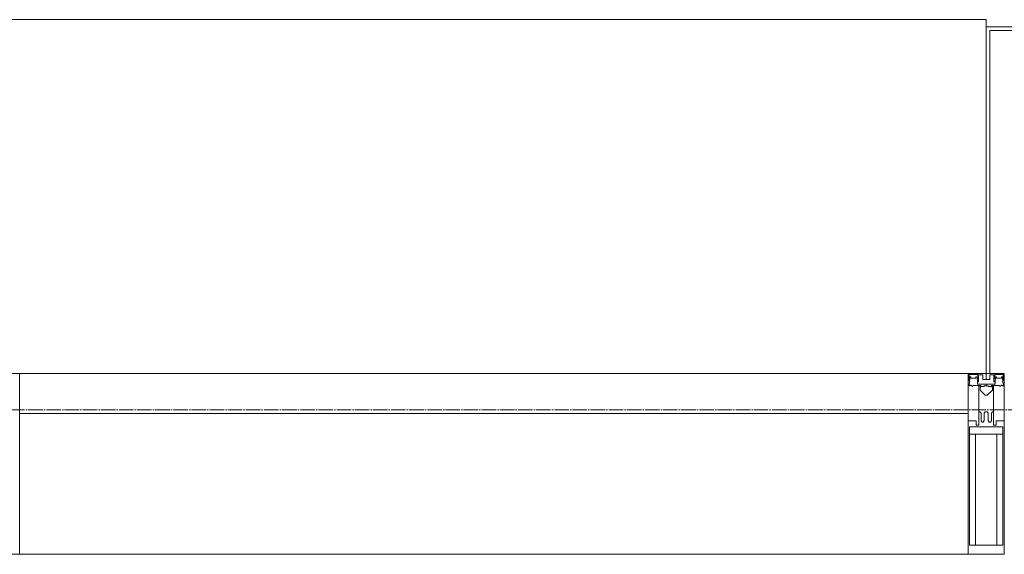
# Model space of a CAD drawing. Header units: millimetres. Extents: x -816133 to 919604, y 87941 to 147341.
# Tile 144 of 201: x -23374 to -22012, y 138074 to 138814. Entities that reach past the tile are written whole.
import ezdxf

# ---------------------------------------------------------------- set-up
doc = ezdxf.new("R2010")
doc.units = ezdxf.units.MM
doc.linetypes.add('ADSK_Линия сетки', pattern=[25, 20, -2.5, 0, -2.5])
for name, color, linetype, lineweight in [('A-214-M_CURT_WALL', 7, 'Continuous', 18), ('A-215-M_CURT_PANEL', 7, 'Continuous', 18), ('A-280-M_COLUMN', 7, 'Continuous', 18), ('Z-030-M_GRID', 7, 'Continuous', 9), ('Z-060-M_DETAIL', 7, 'Continuous', 18), ('СС-011-ПОЖ-СИГНАЛИЗАЦИЯ', 1, 'Continuous', 30)]:
    doc.layers.add(name, color=color, linetype=linetype, lineweight=lineweight)

# ---------------------------------------------------------------- blocks, each defined once
blk = doc.blocks.new('10эт')
at = {"layer": 'A-214-M_CURT_WALL', "color": 9, "lineweight": 5, "extrusion": (0, 0, -1)}
for p, q in [((336929.2, 137201.1), (336904.2, 137201.1)), ((336929.2, 136951.1), (336929.2, 137201.1)), ((338266.7, 137201.1), (338241.7, 137201.1)), ((338241.7, 137201.1), (338241.7, 136951.1)), ((338291.7, 137201.1), (338271.7, 137201.1)), ((338291.7, 136951.1), (338291.7, 137201.1)), ((336901.7, 136951.1), (336929.2, 136951.1)), ((338241.7, 136951.1), (338291.7, 136951.1))]:
    blk.add_line(p, q, dxfattribs=at)
at = {"layer": 'A-214-M_CURT_WALL', "color": 9, "lineweight": 5}
blk.add_line((338241.7, 136951.1), (336929.2, 136951.1), dxfattribs=at)
at = {"layer": 'A-215-M_CURT_PANEL', "color": 9, "lineweight": 5}
for p, q in [((338241.7, 137201.1), (336929.2, 137201.1)), ((336929.2, 137201.1), (336929.2, 137146.1)), ((338241.7, 137146.1), (338241.7, 137201.1)), ((336929.2, 137146.1), (338241.7, 137146.1))]:
    blk.add_line(p, q, dxfattribs=at)
at = {"layer": 'A-280-M_COLUMN', "color": 9, "lineweight": 5}
for p, q in [((338266.7, 137691.1), (336904.2, 137691.1)), ((338266.7, 137681.1), (338266.7, 137691.1)), ((338636.7, 137681.1), (338266.7, 137681.1)), ((338266.7, 137681.1), (338266.7, 137201.1)), ((338271.7, 137201.1), (338271.7, 137676.1)), ((338271.7, 137676.1), (338631.7, 137676.1)), ((338266.7, 137201.1), (338271.7, 137201.1))]:
    blk.add_line(p, q, dxfattribs=at)
at = {"layer": 'Z-030-M_GRID', "color": 9, "linetype": 'ADSK_Линия сетки'}
blk.add_line((358421.7, 137151.1), (308438.4, 137151.1), dxfattribs=at)
at = {"layer": 'Z-060-M_DETAIL', "color": 9, "lineweight": 5, "extrusion": (0, 0, -1)}
for p, q in [((338241.7, 137201.1), (338241.7, 137186.8)), ((338241.7, 137201.1), (338266.7, 137201.1)), ((338244.2, 137190.5), (338242.9, 137186.5)), ((338243, 137199.8), (338243, 137191.2)), ((338243, 137199.8), (338254.9, 137199.8)), ((338244.2, 137190.5), (338243, 137191.2)), ((338243.5, 137190.9), (338244.2, 137193.1)), ((338245.4, 137196.6), (338244.2, 137196.6)), ((338244.2, 137193.1), (338244.2, 137196.6)), ((338245.4, 137196.6), (338245.4, 137194.6)), ((338245.4, 137194.6), (338252.5, 137194.6)), ((338253.5, 137196.6), (338252.5, 137196.6)), ((338252.5, 137194.6), (338252.5, 137196.6)), ((338253.5, 137196.6), (338254.5, 137193.8)), ((338254, 137193.4), (338254.9, 137194.2)), ((338254, 137193.4), (338255.4, 137189.7)), ((338254.5, 137192), (338254.5, 137186.3)), ((338254.9, 137199.8), (338254.9, 137194.2)), ((338261.9, 137199.6), (338256.2, 137199.6)), ((338256.2, 137199.6), (338256.2, 137189.8)), ((338261.9, 137199.6), (338261.9, 137193.1)), ((338266.7, 137193.1), (338261.9, 137193.1)), ((338291.7, 137201.1), (338266.7, 137201.1)), ((338266.7, 137201.1), (338266.7, 137193.1)), ((338266.7, 137201.1), (338266.7, 137193.1)), ((338266.7, 137193.1), (338271.5, 137193.1)), ((338271.5, 137199.6), (338277.2, 137199.6)), ((338271.5, 137199.6), (338271.5, 137193.1)), ((338277.2, 137199.6), (338277.2, 137189.8)), ((338279.4, 137193.4), (338278.1, 137189.7)), ((338290.4, 137199.8), (338278.5, 137199.8)), ((338278.5, 137199.8), (338278.5, 137194.2)), ((338279.4, 137193.4), (338278.5, 137194.2)), ((338279.9, 137196.6), (338278.9, 137193.8)), ((338278.9, 137192), (338278.9, 137186.3)), ((338279.9, 137196.6), (338280.9, 137196.6)), ((338280.9, 137194.6), (338280.9, 137196.6)), ((338288, 137194.6), (338280.9, 137194.6)), ((338288, 137196.6), (338289.2, 137196.6)), ((338288, 137196.6), (338288, 137194.6)), ((338289.2, 137193.1), (338289.2, 137196.6)), ((338289.9, 137190.9), (338289.2, 137193.1)), ((338289.2, 137190.5), (338290.4, 137191.2)), ((338289.2, 137190.5), (338290.6, 137186.5)), ((338290.4, 137199.8), (338290.4, 137191.2)), ((338291.7, 137201.1), (338291.7, 137186.8)), ((338242.9, 137186.5), (338241.7, 137186.8)), ((338242.9, 137184.1), (338242.9, 137186.5)), ((338244.4, 137184.1), (338242.9, 137184.1)), ((338244.4, 137185), (338245.4, 137185)), ((338244.4, 137184.1), (338244.4, 137185)), ((338247.7, 137183.4), (338245.4, 137185)), ((338248.3, 137184.5), (338247.7, 137183.4)), ((338259.3, 137184.5), (338248.3, 137184.5)), ((338254.5, 137186.3), (338266.7, 137186.3)), ((338256.2, 137189.8), (338255.5, 137189.7)), ((338256.7, 137148.1), (338256.7, 137184.1)), ((338256.7, 137184.1), (338259.2, 137184.1)), ((338259.2, 137182.6), (338258.2, 137182.6)), ((338258.2, 137182.6), (338258.2, 137178.1)), ((338258.2, 137178.1), (338265.2, 137171.1)), ((338259.2, 137184.1), (338259.2, 137182.6)), ((338259.3, 137183.1), (338259.3, 137184.5)), ((338264.1, 137183.1), (338259.3, 137183.1)), ((338264.1, 137183.1), (338264.1, 137184.2)), ((338264.1, 137184.2), (338266.7, 137184.2)), ((338266.7, 137186.3), (338266.7, 137184.2)), ((338278.9, 137186.3), (338266.7, 137186.3)), ((338266.7, 137186.3), (338266.7, 137184.2)), ((338269.3, 137184.2), (338266.7, 137184.2)), ((338275.2, 137178.1), (338268.2, 137171.1)), ((338269.3, 137183.1), (338269.3, 137184.2)), ((338269.3, 137183.1), (338274.1, 137183.1)), ((338274.1, 137183.1), (338274.1, 137184.5)), ((338274.1, 137184.5), (338285.1, 137184.5)), ((338276.7, 137184.1), (338274.2, 137184.1)), ((338274.2, 137184.1), (338274.2, 137182.6)), ((338274.2, 137182.6), (338275.2, 137182.6)), ((338275.2, 137182.6), (338275.2, 137178.1)), ((338276.7, 137148.1), (338276.7, 137184.1)), ((338277.2, 137189.8), (338278, 137189.7)), ((338285.1, 137184.5), (338285.7, 137183.4)), ((338285.7, 137183.4), (338288, 137185)), ((338289, 137185), (338288, 137185)), ((338289, 137184.1), (338289, 137185)), ((338289, 137184.1), (338290.6, 137184.1)), ((338290.6, 137186.5), (338291.7, 137186.8)), ((338290.6, 137184.1), (338290.6, 137186.5)), ((338265.2, 137171.1), (338266.7, 137171.1)), ((338268.2, 137171.1), (338266.7, 137171.1)), ((338252.7, 137135.8), (338241.7, 137135.8)), ((338241.7, 137135.8), (338241.7, 136951.1)), ((338252.7, 137129.8), (338252.7, 137135.8)), ((338256.7, 137148.1), (338256.7, 137129.8)), ((338258, 137148.1), (338256.7, 137148.1)), ((338258, 137148.1), (338259.7, 137146.4)), ((338259.7, 137135.8), (338259.7, 137146.4)), ((338259.7, 137135.8), (338260.9, 137133.8)), ((338262.6, 137133.8), (338263.8, 137136)), ((338265.4, 137148.1), (338263.8, 137146.4)), ((338263.8, 137136), (338263.8, 137146.4)), ((338266.7, 137148.1), (338265.4, 137148.1)), ((338266.7, 137148.1), (338268, 137148.1)), ((338268, 137148.1), (338269.6, 137146.4)), ((338269.6, 137136), (338269.6, 137146.4)), ((338270.9, 137133.8), (338269.6, 137136)), ((338273.8, 137135.8), (338272.6, 137133.8)), ((338275.4, 137148.1), (338273.8, 137146.4)), ((338273.8, 137135.8), (338273.8, 137146.4)), ((338275.4, 137148.1), (338276.7, 137148.1)), ((338276.7, 137148.1), (338276.7, 137129.8)), ((338280.7, 137135.8), (338291.7, 137135.8)), ((338280.7, 137129.8), (338280.7, 137135.8)), ((338291.7, 137135.8), (338291.7, 136951.1)), ((338266.2, 137127.5), (338243.7, 137127.5)), ((338243.7, 136963.8), (338243.7, 137127.5)), ((338256.7, 137129.8), (338252.7, 137129.8)), ((338262.6, 137133.8), (338260.9, 137133.8)), ((338267.2, 137127.5), (338289.7, 137127.5)), ((338270.9, 137133.8), (338272.6, 137133.8)), ((338276.7, 137129.8), (338280.7, 137129.8)), ((338289.7, 136963.8), (338289.7, 137127.5)), ((338266.7, 137117.1), (338243.7, 137117.1)), ((338251.8, 137117.1), (338251.8, 136963.8)), ((338266.7, 137117.1), (338289.7, 137117.1)), ((338281.6, 137117.1), (338281.6, 136963.8)), ((338243.7, 136963.8), (338266.7, 136963.8)), ((338289.7, 136963.8), (338266.7, 136963.8)), ((338241.7, 136951.1), (338266.7, 136951.1)), ((338291.7, 136951.1), (338266.7, 136951.1))]:
    blk.add_line(p, q, dxfattribs=at)
for centre, start, end in [((-338266.2, 137128), 180, 270), ((-338267.2, 137128), 270, 0)]:
    blk.add_arc(centre, 0.5, start, end, dxfattribs=at)

msp = doc.modelspace()

# ---------------------------------------------------------------- block references
at = {"layer": 'СС-011-ПОЖ-СИГНАЛИЗАЦИЯ', "color": 9, "lineweight": 30}
msp.add_blockref('10эт', (-360303.7, 1122.9), dxfattribs=at)

doc.saveas('drawing.dxf')
